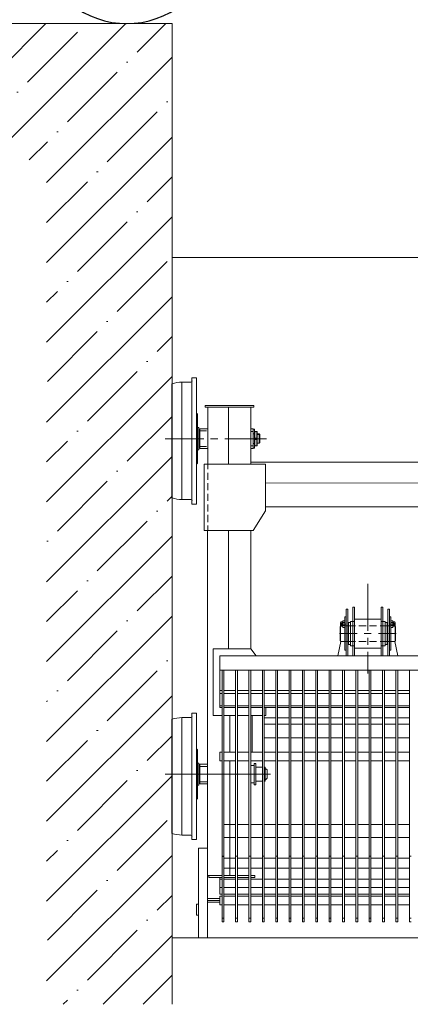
# Model space of a CAD drawing. Header units: millimetres. Extents: x -404827 to -46036, y 267324 to 306977.
# Tile 4 of 55: x -190849 to -189095, y 278818 to 283249. Entities that reach past the tile are written whole.
import ezdxf

# ---------------------------------------------------------------- set-up
doc = ezdxf.new("R2010")
doc.units = ezdxf.units.MM
doc.layers.add('Основная', color=1, linetype='Continuous', lineweight=50)

# ---------------------------------------------------------------- blocks, each defined once
blk = doc.blocks.new('A$C3248a950')
at = {"linetype": 'Continuous', "lineweight": 5}
for p, q in [((2970.9, 2520), (2990.8, 2520)), ((2970.9, 1951.4), (2970.9, 2520)), ((2990.8, 1951.4), (2990.8, 2520)), ((2995.5, 2500.1), (3035.8, 2500.1)), ((3035.8, 2500.1), (3035.8, 1971.3)), ((3081, 2492.9), (3081, 1978.5)), ((2932.2, 2387.5), (2712.9, 2387.5)), ((2726.3, 2387.5), (2726.3, 2131)), ((2826.2, 2387.5), (2826.2, 2131)), ((2919.3, 2387.5), (2919.3, 2131)), ((2965.9, 2355.3), (2970.9, 2360.4)), ((2965.9, 2355.3), (2965.9, 2136)), ((2686.5, 2264.7), (2688.6, 2266.9)), ((2686.5, 2264.7), (2686.5, 2227.1)), ((2698.7, 2265.2), (2686.9, 2265.2)), ((2688.6, 2266.9), (2688.6, 2224.9)), ((2698.7, 2266.9), (2688.6, 2266.9)), ((2698.7, 2277.4), (2698.7, 2214.4)), ((2700, 2278.3), (2700, 2248.6)), ((2705.1, 2278.3), (2708.9, 2271.9)), ((2706.8, 2278.7), (2705.5, 2277.9)), ((2710.6, 2271.9), (2706.8, 2278.7)), ((2710.6, 2288), (2710.6, 2245.7)), ((2716.5, 2288), (2710.6, 2288)), ((2710.6, 2267.7), (2716.5, 2267.7)), ((2716.5, 2290.1), (2726.3, 2290.1)), ((2716.5, 2288), (2716.5, 2203.4)), ((2716.5, 2278.3), (2726.3, 2278.3)), ((2919.3, 2290.1), (2926.1, 2290.1)), ((2926.1, 2290.1), (2955.7, 2290.1)), ((2926.1, 2280.8), (2955.7, 2280.8)), ((2955.7, 2290.1), (2955.7, 2201.7)), ((2955.7, 2280.8), (2960.8, 2280.8)), ((2968.4, 2298.2), (2965.9, 2298.2)), ((2968.4, 2298.2), (2968.4, 2277.4)), ((2968.4, 2261.8), (2968.4, 2230)), ((2656.4, 2245.7), (2843.5, 2245.7)), ((2686.5, 2227.1), (2688.6, 2224.9)), ((2698.7, 2226.2), (2686.9, 2226.2)), ((2688.6, 2224.9), (2698.7, 2224.9)), ((2698.7, 2242.7), (2706.8, 2242.7)), ((2700, 2242.7), (2700, 2213.5)), ((2710.6, 2219.9), (2706.8, 2213.1)), ((2710.6, 2245.7), (2710.6, 2203.4)), ((2710.6, 2224.1), (2716.5, 2224.1)), ((2875.3, 2245.7), (2907, 2245.7)), ((2938.3, 2245.7), (3111.1, 2245.7)), ((2698.7, 2214.4), (2700, 2213.5)), ((2700, 2213.5), (2705.1, 2213.5)), ((2700, 2213.5), (2705.1, 2213.5)), ((2716.5, 2203.4), (2710.6, 2203.4)), ((2716.5, 2213.5), (2726.3, 2213.5)), ((2919.3, 2201.7), (2926.1, 2201.7)), ((2926.1, 2211), (2955.7, 2211)), ((2926.1, 2201.7), (2955.7, 2201.7)), ((2955.7, 2211), (2960.8, 2211)), ((2968.4, 2193.6), (2965.9, 2193.6)), ((2968.4, 2214.4), (2968.4, 2193.6)), ((2919.3, 2131), (2919.3, 2108.1)), ((2965.9, 2136), (2970.9, 2131.4)), ((2919.3, 2092.4), (2919.3, 2060.7)), ((2660.2, 2046.3), (1600.9, 2044.3)), ((2919.3, 2045), (2919.3, 2013.3)), ((2919.3, 1997.6), (2919.3, 1965.9)), ((2919.3, 1949.8), (2919.3, 1918.4)), ((2970.9, 1951.4), (2990.8, 1951.4)), ((2995.5, 1971.3), (3035.8, 1971.3)), ((1096.3, 1938.6), (2660.2, 1938.6)), ((2919.3, 1902.4), (2919.3, 1870.6)), ((2726.3, 1832.1), (2726.3, 1300.3)), ((2826.2, 1832.1), (2826.2, 1300.3)), ((2919.3, 1854.9), (2919.3, 1832.1)), ((2200.9, 1478.1), (2200.9, 1592.8)), ((2103.1, 1478.1), (2111.1, 1478.1)), ((2103.1, 1268.5), (2103.1, 1478.1)), ((2111.1, 1478.1), (2111.1, 1268.5)), ((2133.6, 1488.2), (2133.6, 1268.5)), ((2141.6, 1488.2), (2133.6, 1488.2)), ((2200.9, 1381.1), (2200.9, 1478.1)), ((2268.2, 1488.2), (2260.1, 1488.2)), ((2260.1, 1488.2), (2260.1, 1423.5)), ((2268.2, 1268.5), (2268.2, 1488.2)), ((2290.6, 1478.1), (2290.6, 1268.5)), ((2290.6, 1478.1), (2298.7, 1478.1)), ((2298.7, 1478.1), (2298.7, 1268.5)), ((2086.1, 1421.4), (2086.1, 1401.5)), ((2097.2, 1418.4), (2089.1, 1418.4)), ((2097.2, 1443.4), (2103.1, 1443.4)), ((2097.2, 1293.5), (2097.2, 1443.4)), ((2113.7, 1418.4), (2113.7, 1318.9)), ((2123.4, 1418.4), (2113.7, 1418.4)), ((2124.7, 1423.5), (2133.6, 1423.5)), ((2141.6, 1423.5), (2133.6, 1423.5)), ((2141.6, 1433.2), (2260.1, 1433.2)), ((2141.6, 1303.7), (2141.6, 1423.5)), ((2260.1, 1433.2), (2260.1, 1423.5)), ((2260.1, 1303.7), (2260.1, 1423.5)), ((2268.2, 1423.5), (2260.1, 1423.5)), ((2304.6, 1426.4), (2304.6, 1396.4)), ((2312.6, 1426.4), (2304.6, 1426.4)), ((2304.6, 1418.4), (2312.6, 1418.4)), ((2312.6, 1396.4), (2312.6, 1426.4)), ((2315.6, 1421.4), (2315.6, 1401.5)), ((2078.5, 1403.2), (2076.4, 1400.6)), ((2076.4, 1335.8), (2076.4, 1400.6)), ((2076.8, 1411.2), (2102.2, 1411.2)), ((2086.1, 1411.2), (2089.1, 1412.5)), ((2089.1, 1411.2), (2086.1, 1410.3)), ((2097.2, 1404.4), (2089.1, 1404.4)), ((2091.2, 1396.4), (2097.2, 1396.4)), ((2111.1, 1403.2), (2097.2, 1403.2)), ((2113.7, 1403.2), (2111.1, 1403.2)), ((2145.4, 1403.2), (2113.7, 1403.2)), ((2192.8, 1403.2), (2161.5, 1403.2)), ((2240.7, 1403.2), (2208.9, 1403.2)), ((2288.1, 1403.2), (2256.3, 1403.2)), ((2288.1, 1403.2), (2290.6, 1403.2)), ((2290.6, 1403.2), (2304.6, 1403.2)), ((2324.9, 1411.2), (2299.5, 1411.2)), ((2304.6, 1404.4), (2312.6, 1404.4)), ((2312.6, 1411.2), (2315.6, 1412.5)), ((2315.6, 1411.2), (2312.6, 1410.3)), ((2323.2, 1333.3), (2323.2, 1403.2)), ((2066.2, 1268.5), (2078.9, 1333.3)), ((2153.5, 1368.4), (2073.9, 1368.4)), ((2078.5, 1333.3), (2076.4, 1335.8)), ((2111.1, 1333.3), (2097.2, 1333.3)), ((2111.1, 1333.3), (2113.7, 1333.3)), ((2113.7, 1333.3), (2145.4, 1333.3)), ((2161.5, 1333.3), (2192.8, 1333.3)), ((2216.5, 1368.4), (2185.2, 1368.4)), ((2200.9, 1317.6), (2200.9, 1349.4)), ((2208.9, 1333.3), (2240.7, 1333.3)), ((2327.9, 1368.4), (2248.3, 1368.4)), ((2256.3, 1333.3), (2288.1, 1333.3)), ((2290.6, 1333.3), (2288.1, 1333.3)), ((2290.6, 1333.3), (2304.6, 1333.3)), ((2323.2, 1333.3), (2304.6, 1333.3)), ((2322.8, 1333.3), (2335.5, 1268.5)), ((2323.2, 1333.3), (2325.8, 1335.8)), ((2102.9, 1293.5), (2096.9, 1293.5)), ((2097.2, 1293.5), (2103.1, 1293.5)), ((2124.7, 1313.8), (2133.6, 1313.8)), ((2141.6, 1313.8), (2133.6, 1313.8)), ((2259.9, 1303.7), (2141.4, 1303.7)), ((2141.6, 1268.5), (2141.6, 1313.8)), ((2141.6, 1303.7), (2260.1, 1303.7)), ((2200.7, 1188.9), (2200.7, 1285.9)), ((2200.9, 1188.9), (2200.9, 1285.9)), ((2268.2, 1313.8), (2260.1, 1313.8)), ((2260.1, 1313.8), (2260.1, 1268.5)), ((2304.4, 1293.5), (2298.5, 1293.5)), ((2298.7, 1293.5), (2304.6, 1293.5)), ((2014.1, 72.2), (2014.1, 1203.9)), ((2066.7, 72.2), (2066.7, 1203.9)), ((2074.8, 72.2), (2074.8, 1203.9)), ((2126.6, 72.2), (2126.6, 1203.9)), ((2134.7, 72.2), (2134.7, 1203.9)), ((2187, 72.2), (2187, 1203.9)), ((2195, 72.2), (2195, 1203.9)), ((2246.4, 72.2), (2246.4, 1203.9)), ((2254.4, 72.2), (2254.4, 1203.9)), ((2306.3, 72.2), (2306.3, 1203.9)), ((2314.4, 72.2), (2314.4, 1203.9)), ((2366.5, 72.2), (2366.5, 1203.9)), ((2374.5, 72.2), (2374.5, 1203.9)), ((2426.7, 72.2), (2426.7, 1203.9)), ((2434.8, 72.2), (2434.8, 1203.9)), ((2486.5, 72.2), (2486.5, 1203.9)), ((2494.6, 72.2), (2494.6, 1203.9)), ((2546, 72.2), (2546, 1203.9)), ((2554, 72.2), (2554, 1203.9)), ((2606.6, 72.2), (2606.6, 1203.9)), ((2614.7, 72.2), (2614.7, 1203.9)), ((2666.6, 72.2), (2666.6, 1203.9)), ((2674.6, 72.2), (2674.6, 1203.9)), ((2726.7, 72.2), (2726.7, 1203.9)), ((2734.7, 72.2), (2734.7, 1203.9)), ((2786.6, 72.2), (2786.6, 1203.9)), ((2794.7, 72.2), (2794.7, 1203.9)), ((2847.1, 72.2), (2847.1, 1203.9)), ((2855.1, 72.2), (2855.1, 1203.9)), ((2970.9, 1010.5), (2990.8, 1010.5)), ((2970.9, 441.8), (2970.9, 1010.5)), ((2990.8, 441.8), (2990.8, 1010.5)), ((2995.5, 990.6), (3035.8, 990.6)), ((3035.8, 990.6), (3035.8, 461.7)), ((3081, 983.4), (3081, 468.9)), ((2965.9, 845.8), (2970.9, 850.8)), ((2965.9, 845.8), (2965.9, 626.5)), ((2920.5, 780.6), (2955.7, 780.6)), ((2920.5, 771.3), (2955.7, 771.3)), ((2955.7, 780.6), (2955.7, 692.1)), ((2955.7, 771.3), (2960.8, 771.3)), ((2968.4, 788.6), (2965.9, 788.6)), ((2968.4, 788.6), (2968.4, 767.9)), ((2637.4, 736.1), (3111.1, 736.1)), ((2968.4, 752.2), (2968.4, 720.5)), ((2920.5, 701.4), (2955.7, 701.4)), ((2920.5, 692.1), (2955.7, 692.1)), ((2955.7, 701.4), (2960.8, 701.4)), ((2968.4, 684), (2965.9, 684)), ((2968.4, 704.8), (2968.4, 684)), ((2965.9, 626.5), (2970.9, 621.8)), ((2995.5, 461.7), (3035.8, 461.7)), ((2970.9, 441.8), (2990.8, 441.8))]:
    blk.add_line(p, q, dxfattribs=at)
for points in [[(2932.2, 2387.5), (2932.2, 2395.5), (2712.9, 2395.5), (2712.9, 2387.5)], [(2698.7, 2277.4), (2700, 2278.3), (2705.1, 2278.3), (2708.9, 2271.9)], [(2708.9, 2271.9), (2708.9, 2219.9), (2705.1, 2213.5)], [(2716.5, 2290.1), (2716.5, 2201.7), (2726.3, 2201.7)], [(2965.9, 2295.6), (2960.8, 2295.6), (2960.8, 2196.2), (2965.9, 2196.2)], [(2698.7, 2248.6), (2706.8, 2248.6), (2706.8, 2242.7)], [(2708.9, 2219.9), (2705.5, 2213.9), (2706.8, 2213.1)], [(2920.5, 403.2), (2920.5, 1832.1)], [(2141.6, 1433.2), (2141.6, 1423.5), (2141.6, 1488.2)], [(2078.5, 1403.2), (2078.5, 1419.2), (2079.8, 1421.4), (2086.1, 1421.4)], [(2086.1, 1416.3), (2079.8, 1416.3), (2078.5, 1418)], [(2089.1, 1396.4), (2089.1, 1426.4), (2097.2, 1426.4)], [(2113.7, 1318.9), (2123.4, 1318.9), (2123.4, 1422.6)], [(2124.7, 1423.5), (2123.4, 1422.6), (2123.4, 1418.4)], [(2268.2, 1423.5), (2277.1, 1423.5), (2278.3, 1422.6), (2278.3, 1418.4)], [(2278.3, 1418.4), (2288.1, 1418.4), (2288.1, 1318.9), (2278.3, 1318.9), (2278.3, 1422.6)], [(2298.7, 1443.4), (2304.6, 1443.4), (2304.6, 1293.5)], [(2315.6, 1401.5), (2321.9, 1401.5), (2323.2, 1403.2), (2323.2, 1419.2), (2321.9, 1421.4), (2315.6, 1421.4)], [(2315.6, 1416.3), (2321.9, 1416.3), (2323.2, 1418)], [(2086.1, 1406.1), (2079.8, 1406.1), (2078.5, 1404.4)], [(2097.2, 1333.3), (2078.5, 1333.3), (2078.5, 1403.2)], [(2086.1, 1401.5), (2079.8, 1401.5), (2078.5, 1403.2)], [(2088.3, 1402.3), (2088.3, 1396.4), (2097.2, 1396.4)], [(2304.6, 1396.4), (2313.5, 1396.4), (2313.5, 1402.3)], [(2315.6, 1406.1), (2321.9, 1406.1), (2323.2, 1404.4)], [(2323.2, 1403.2), (2325.8, 1400.6), (2325.8, 1335.8)], [(2124.7, 1313.8), (2123.4, 1314.7), (2123.4, 1318.9)], [(2268.2, 1313.8), (2277.1, 1313.8), (2278.3, 1314.7), (2278.3, 1318.9)], [(2726.3, 1300.3), (2703.1, 1268.5)], [(2726.3, 1300.3), (2703.1, 1268.5)], [(2726.3, 1300.3), (2895.2, 1300.3), (2895.2, 1000)], [(2865.7, 1268.5), (976, 1268.5), (976, 1203.9), (976, 1036.5)], [(2855.1, 1036.5), (2865.7, 1036.5), (2865.7, 1268.5)], [(2865.7, 1203.9), (976, 1203.9)], [(2546, 1098.5), (2494.6, 1098.5)], [(2606.6, 1098.5), (2554, 1098.5)], [(2666.6, 1098.5), (2614.7, 1098.5)], [(2726.7, 1098.5), (2674.6, 1098.5)], [(2786.6, 1098.5), (2734.7, 1098.5)], [(2847.1, 1098.5), (2794.7, 1098.5)], [(2865.7, 1098.5), (2855.1, 1098.5)], [(2546, 1044), (2494.6, 1044)], [(2546, 1036.5), (2494.6, 1036.5)], [(2606.6, 1044), (2554, 1044)], [(2606.6, 1036.5), (2554, 1036.5)], [(2666.6, 1044), (2614.7, 1044)], [(2666.6, 1036.5), (2614.7, 1036.5)], [(2666.6, 1000), (2659.4, 1000), (2659.4, 1036.5)], [(2726.7, 1044), (2674.6, 1044)], [(2726.7, 1036.5), (2674.6, 1036.5)], [(2786.6, 1044), (2734.7, 1044)], [(2786.6, 1036.5), (2734.7, 1036.5)], [(2847.1, 1044), (2794.7, 1044)], [(2847.1, 1036.5), (2794.7, 1036.5)], [(2865.7, 1044), (2855.1, 1044)], [(2546, 988.9), (2494.6, 988.9)], [(2606.6, 988.9), (2554, 988.9)], [(2666.6, 988.9), (2614.7, 988.9)], [(2726.7, 1000), (2674.6, 1000)], [(2719.8, 1000), (2719.8, 835.5)], [(2786.6, 1000), (2734.7, 1000)], [(2847.1, 1000), (2794.7, 1000)], [(2820.9, 1000), (2820.9, 835.5)], [(2895.2, 1000), (2855.1, 1000)], [(2546, 961.4), (2494.6, 961.4)], [(2606.6, 961.4), (2554, 961.4)], [(2666.6, 961.4), (2614.7, 961.4)], [(2546, 899.7), (2494.6, 899.7)], [(2606.6, 899.7), (2554, 899.7)], [(2666.6, 899.7), (2614.7, 899.7)], [(2546, 835.5), (2494.6, 835.5)], [(2606.6, 835.5), (2554, 835.5)], [(2666.6, 835.5), (2614.7, 835.5)], [(2726.7, 835.5), (2674.6, 835.5)], [(2786.6, 835.5), (2734.7, 835.5)], [(2847.1, 835.5), (2794.7, 835.5)], [(2865.7, 835.5), (2855.1, 835.5)], [(2865.7, 795.8), (2865.7, 835.5)], [(2662.1, 759.9), (2659, 759.9), (2653.3, 754.9), (2653.3, 736.1)], [(2666.6, 767.2), (2662.1, 767.2), (2662.1, 736.1)], [(2703.6, 767.2), (2674.6, 767.2)], [(2710.9, 775.7), (2710.9, 783.9), (2703.6, 783.9), (2703.6, 736.1)], [(2726.7, 775.7), (2710.9, 775.7), (2710.9, 696.5), (2726.7, 696.5)], [(2847.1, 795.8), (2794.7, 795.8)], [(2820.9, 795.8), (2820.9, 280.9)], [(2865.7, 795.8), (2855.1, 795.8)], [(2965.9, 786.1), (2960.8, 786.1), (2960.8, 686.6), (2965.9, 686.6)], [(2662.1, 712.3), (2659, 712.3), (2653.3, 717.4), (2653.3, 736.1)], [(2666.6, 705.1), (2662.1, 705.1), (2662.1, 736.1)], [(2710.9, 696.5), (2710.9, 688.3), (2703.6, 688.3), (2703.6, 736.1)], [(2703.6, 705.1), (2674.6, 705.1)], [(2926.1, 403.2), (2961.1, 403.2), (2961.1, 0), (2920.5, 0), (2920.5, 403.2), (2926.1, 403.2)], [(2014.1, 367.2), (2006, 367.2)], [(2074.8, 367.2), (2066.7, 367.2)], [(2134.7, 367.2), (2126.6, 367.2)], [(2195, 367.2), (2187, 367.2)], [(2254.4, 367.2), (2246.4, 367.2)], [(2314.4, 367.2), (2306.3, 367.2)], [(2374.5, 367.2), (2366.5, 367.2)], [(2434.8, 367.2), (2426.7, 367.2)], [(2494.6, 367.2), (2486.5, 367.2)], [(2554, 367.2), (2546, 367.2)], [(2614.7, 367.2), (2606.6, 367.2)], [(2674.6, 367.2), (2666.6, 367.2)], [(2734.7, 367.2), (2726.7, 367.2)], [(2794.7, 367.2), (2786.6, 367.2)], [(2855.1, 367.2), (2847.1, 367.2)], [(2855.1, 365), (2847.1, 365)], [(2709, 280.9), (2726.7, 280.9)], [(2709, 271.2), (2709, 280.9)], [(2709, 271.2), (2726.7, 271.2)], [(2734.7, 280.9), (2786.6, 280.9)], [(2734.7, 271.2), (2786.6, 271.2)], [(2794.7, 280.9), (2847.1, 280.9)], [(2794.7, 271.2), (2847.1, 271.2)], [(2855.1, 280.9), (2920.5, 280.9)], [(2855.1, 271.2), (2915.1, 271.2)], [(2865.7, 196.5), (2865.7, 271.2)], [(2915.1, 271.2), (2915.1, 280.9)], [(2546, 264.2), (2494.6, 264.2)], [(2546, 225.5), (2494.6, 225.5)], [(2606.6, 264.2), (2554, 264.2)], [(2606.6, 225.5), (2554, 225.5)], [(2666.6, 264.2), (2614.7, 264.2)], [(2666.6, 225.5), (2614.7, 225.5)], [(2726.7, 264.2), (2674.6, 264.2)], [(2726.7, 225.5), (2674.6, 225.5)], [(2786.6, 264.2), (2734.7, 264.2)], [(2786.6, 225.5), (2734.7, 225.5)], [(2847.1, 264.2), (2794.7, 264.2)], [(2847.1, 225.5), (2794.7, 225.5)], [(2865.7, 264.2), (2855.1, 264.2)], [(2865.7, 225.5), (2855.1, 225.5)], [(2546, 196.5), (2494.6, 196.5)], [(2546, 186.7), (2494.6, 186.7)], [(2606.6, 196.5), (2554, 196.5)], [(2606.6, 186.7), (2554, 186.7)], [(2666.6, 196.5), (2614.7, 196.5)], [(2666.6, 186.7), (2614.7, 186.7)], [(2726.7, 196.5), (2674.6, 196.5)], [(2726.7, 186.7), (2674.6, 186.7)], [(2786.6, 196.5), (2734.7, 196.5)], [(2786.6, 186.7), (2734.7, 186.7)], [(2847.1, 196.5), (2794.7, 196.5)], [(2847.1, 186.7), (2794.7, 186.7)], [(2865.7, 196.5), (2855.1, 196.5)], [(2865.7, 186.7), (2855.1, 186.7)], [(2865.7, 148.6), (2865.7, 186.7)], [(2546, 148.6), (2494.6, 148.6)], [(2606.6, 148.6), (2554, 148.6)], [(2666.6, 148.6), (2614.7, 148.6)], [(2726.7, 148.6), (2674.6, 148.6)], [(2786.6, 148.6), (2734.7, 148.6)], [(2847.1, 148.6), (2794.7, 148.6)], [(2865.7, 148.6), (2855.1, 148.6)], [(2920.5, 176.2), (2865.7, 176.2)], [(2920.5, 167.6), (2865.7, 167.6)], [(2865.7, 159.5), (2920.5, 159.5)], [(2014.1, 88.3), (2006, 88.3)], [(2014.1, 72.2), (2006, 72.2)], [(2074.8, 88.3), (2066.7, 88.3)], [(2074.8, 72.2), (2066.7, 72.2)], [(2134.7, 88.3), (2126.6, 88.3)], [(2134.7, 72.2), (2126.6, 72.2)], [(2195, 88.3), (2187, 88.3)], [(2195, 72.2), (2187, 72.2)], [(2254.4, 88.3), (2246.4, 88.3)], [(2254.4, 72.2), (2246.4, 72.2)], [(2314.4, 88.3), (2306.3, 88.3)], [(2314.4, 72.2), (2306.3, 72.2)], [(2374.5, 88.3), (2366.5, 88.3)], [(2374.5, 72.2), (2366.5, 72.2)], [(2434.8, 88.3), (2426.7, 88.3)], [(2434.8, 72.2), (2426.7, 72.2)], [(2494.6, 88.3), (2486.5, 88.3)], [(2494.6, 72.2), (2486.5, 72.2)], [(2554, 88.3), (2546, 88.3)], [(2554, 72.2), (2546, 72.2)], [(2614.7, 88.3), (2606.6, 88.3)], [(2614.7, 72.2), (2606.6, 72.2)], [(2674.6, 88.3), (2666.6, 88.3)], [(2674.6, 72.2), (2666.6, 72.2)], [(2734.7, 88.3), (2726.7, 88.3)], [(2734.7, 72.2), (2726.7, 72.2)], [(2794.7, 88.3), (2786.6, 88.3)], [(2794.7, 72.2), (2786.6, 72.2)], [(2855.1, 88.3), (2847.1, 88.3)], [(2855.1, 72.2), (2847.1, 72.2)]]:
    blk.add_lwpolyline(points, dxfattribs=at)
at = {"lineweight": 5}
for points in [[(1600.9, 2139.4), (2726.3, 2139.4)], [(2066.7, 1112.9), (2014.1, 1112.9)], [(2126.6, 1112.9), (2074.8, 1112.9)], [(2187, 1112.9), (2134.7, 1112.9)], [(2246.4, 1112.9), (2195, 1112.9)], [(2306.3, 1112.9), (2254.4, 1112.9)], [(2366.5, 1112.9), (2314.4, 1112.9)], [(2426.7, 1112.9), (2374.5, 1112.9)], [(2486.5, 1112.9), (2434.8, 1112.9)], [(2546, 1112.9), (2494.6, 1112.9)], [(2606.6, 1112.9), (2554, 1112.9)], [(2666.6, 1112.9), (2614.7, 1112.9)], [(2726.7, 1112.9), (2674.6, 1112.9)], [(2786.6, 1112.9), (2734.7, 1112.9)], [(2847.1, 1112.9), (2794.7, 1112.9)], [(2865.7, 1112.9), (2855.1, 1112.9)], [(2066.7, 1098.5), (2014.1, 1098.5)], [(2126.6, 1098.5), (2074.8, 1098.5)], [(2187, 1098.5), (2134.7, 1098.5)], [(2246.4, 1098.5), (2195, 1098.5)], [(2306.3, 1098.5), (2254.4, 1098.5)], [(2366.5, 1098.5), (2314.4, 1098.5)], [(2426.7, 1098.5), (2374.5, 1098.5)], [(2486.5, 1098.5), (2434.8, 1098.5)], [(2066.7, 1044), (2014.1, 1044)], [(2066.7, 1036.5), (2014.1, 1036.5)], [(2126.6, 1044), (2074.8, 1044)], [(2126.6, 1036.5), (2074.8, 1036.5)], [(2187, 1044), (2134.7, 1044)], [(2187, 1036.5), (2134.7, 1036.5)], [(2246.4, 1044), (2195, 1044)], [(2246.4, 1036.5), (2195, 1036.5)], [(2306.3, 1044), (2254.4, 1044)], [(2306.3, 1036.5), (2254.4, 1036.5)], [(2366.5, 1044), (2314.4, 1044)], [(2366.5, 1036.5), (2314.4, 1036.5)], [(2426.7, 1044), (2374.5, 1044)], [(2426.7, 1036.5), (2374.5, 1036.5)], [(2486.5, 1044), (2434.8, 1044)], [(2486.5, 1036.5), (2434.8, 1036.5)], [(2066.7, 988.9), (2014.1, 988.9)], [(2126.6, 988.9), (2074.8, 988.9)], [(2187, 988.9), (2134.7, 988.9)], [(2246.4, 988.9), (2195, 988.9)], [(2306.3, 988.9), (2254.4, 988.9)], [(2366.5, 988.9), (2314.4, 988.9)], [(2426.7, 988.9), (2374.5, 988.9)], [(2486.5, 988.9), (2434.8, 988.9)], [(2066.7, 961.4), (2014.1, 961.4)], [(2126.6, 961.4), (2074.8, 961.4)], [(2187, 961.4), (2134.7, 961.4)], [(2246.4, 961.4), (2195, 961.4)], [(2306.3, 961.4), (2254.4, 961.4)], [(2366.5, 961.4), (2314.4, 961.4)], [(2426.7, 961.4), (2374.5, 961.4)], [(2486.5, 961.4), (2434.8, 961.4)], [(2066.7, 899.7), (2014.1, 899.7)], [(2126.6, 899.7), (2074.8, 899.7)], [(2187, 899.7), (2134.7, 899.7)], [(2246.4, 899.7), (2195, 899.7)], [(2306.3, 899.7), (2254.4, 899.7)], [(2366.5, 899.7), (2314.4, 899.7)], [(2426.7, 899.7), (2374.5, 899.7)], [(2486.5, 899.7), (2434.8, 899.7)], [(2066.7, 835.5), (2014.1, 835.5)], [(2126.6, 835.5), (2074.8, 835.5)], [(2187, 835.5), (2134.7, 835.5)], [(2246.4, 835.5), (2195, 835.5)], [(2306.3, 835.5), (2254.4, 835.5)], [(2366.5, 835.5), (2314.4, 835.5)], [(2426.7, 835.5), (2374.5, 835.5)], [(2486.5, 835.5), (2434.8, 835.5)], [(2066.7, 795.8), (2014.1, 795.8)], [(2126.6, 795.8), (2074.8, 795.8)], [(2187, 795.8), (2134.7, 795.8)], [(2246.4, 795.8), (2195, 795.8)], [(2306.3, 795.8), (2254.4, 795.8)], [(2366.5, 795.8), (2314.4, 795.8)], [(2426.7, 795.8), (2374.5, 795.8)], [(2486.5, 795.8), (2434.8, 795.8)], [(2546, 795.8), (2494.6, 795.8)], [(2606.6, 795.8), (2554, 795.8)], [(2666.6, 795.8), (2614.7, 795.8)], [(2726.7, 795.8), (2674.6, 795.8)], [(2786.6, 795.8), (2734.7, 795.8)], [(2066.7, 509.3), (2014.1, 509.3)], [(2126.6, 509.3), (2074.8, 509.3)], [(2187, 509.3), (2134.7, 509.3)], [(2246.4, 509.3), (2195, 509.3)], [(2306.3, 509.3), (2254.4, 509.3)], [(2366.5, 509.3), (2314.4, 509.3)], [(2426.7, 509.3), (2374.5, 509.3)], [(2486.5, 509.3), (2434.8, 509.3)], [(2546, 509.3), (2494.6, 509.3)], [(2606.6, 509.3), (2554, 509.3)], [(2666.6, 509.3), (2614.7, 509.3)], [(2726.7, 509.3), (2674.6, 509.3)], [(2786.6, 509.3), (2734.7, 509.3)], [(2847.1, 509.3), (2794.7, 509.3)], [(2066.7, 450.7), (2014.1, 450.7)], [(2126.6, 450.7), (2074.8, 450.7)], [(2187, 450.7), (2134.7, 450.7)], [(2246.4, 450.7), (2195, 450.7)], [(2306.3, 450.7), (2254.4, 450.7)], [(2366.5, 450.7), (2314.4, 450.7)], [(2426.7, 450.7), (2374.5, 450.7)], [(2486.5, 450.7), (2434.8, 450.7)], [(2546, 450.7), (2494.6, 450.7)], [(2606.6, 450.7), (2554, 450.7)], [(2666.6, 450.7), (2614.7, 450.7)], [(2726.7, 450.7), (2674.6, 450.7)], [(2786.6, 450.7), (2734.7, 450.7)], [(2847.1, 450.7), (2794.7, 450.7)], [(2066.7, 358.3), (2014.1, 358.3)], [(2126.6, 358.3), (2074.8, 358.3)], [(2187, 358.3), (2134.7, 358.3)], [(2246.4, 358.3), (2195, 358.3)], [(2306.3, 358.3), (2254.4, 358.3)], [(2366.5, 358.3), (2314.4, 358.3)], [(2426.7, 358.3), (2374.5, 358.3)], [(2486.5, 358.3), (2434.8, 358.3)], [(2546, 358.3), (2494.6, 358.3)], [(2606.6, 358.3), (2554, 358.3)], [(2666.6, 358.3), (2614.7, 358.3)], [(2726.7, 358.3), (2674.6, 358.3)], [(2786.6, 358.3), (2734.7, 358.3)], [(2847.1, 358.3), (2794.7, 358.3)], [(2066.7, 313.9), (2014.1, 313.9)], [(2126.6, 313.9), (2074.8, 313.9)], [(2187, 313.9), (2134.7, 313.9)], [(2246.4, 313.9), (2195, 313.9)], [(2306.3, 313.9), (2254.4, 313.9)], [(2366.5, 313.9), (2314.4, 313.9)], [(2426.7, 313.9), (2374.5, 313.9)], [(2486.5, 313.9), (2434.8, 313.9)], [(2546, 313.9), (2494.6, 313.9)], [(2606.6, 313.9), (2554, 313.9)], [(2666.6, 313.9), (2614.7, 313.9)], [(2726.7, 313.9), (2674.6, 313.9)], [(2786.6, 313.9), (2734.7, 313.9)], [(2847.1, 313.9), (2794.7, 313.9)], [(2066.7, 264.2), (2014.1, 264.2)], [(2066.7, 225.5), (2014.1, 225.5)], [(2126.6, 264.2), (2074.8, 264.2)], [(2126.6, 225.5), (2074.8, 225.5)], [(2187, 264.2), (2134.7, 264.2)], [(2187, 225.5), (2134.7, 225.5)], [(2246.4, 264.2), (2195, 264.2)], [(2246.4, 225.5), (2195, 225.5)], [(2306.3, 264.2), (2254.4, 264.2)], [(2306.3, 225.5), (2254.4, 225.5)], [(2366.5, 264.2), (2314.4, 264.2)], [(2366.5, 225.5), (2314.4, 225.5)], [(2426.7, 264.2), (2374.5, 264.2)], [(2426.7, 225.5), (2374.5, 225.5)], [(2486.5, 264.2), (2434.8, 264.2)], [(2486.5, 225.5), (2434.8, 225.5)], [(2066.7, 196.5), (2014.1, 196.5)], [(2066.7, 186.7), (2014.1, 186.7)], [(2126.6, 196.5), (2074.8, 196.5)], [(2126.6, 186.7), (2074.8, 186.7)], [(2187, 196.5), (2134.7, 196.5)], [(2187, 186.7), (2134.7, 186.7)], [(2246.4, 196.5), (2195, 196.5)], [(2246.4, 186.7), (2195, 186.7)], [(2306.3, 196.5), (2254.4, 196.5)], [(2306.3, 186.7), (2254.4, 186.7)], [(2366.5, 196.5), (2314.4, 196.5)], [(2366.5, 186.7), (2314.4, 186.7)], [(2426.7, 196.5), (2374.5, 196.5)], [(2426.7, 186.7), (2374.5, 186.7)], [(2486.5, 196.5), (2434.8, 196.5)], [(2486.5, 186.7), (2434.8, 186.7)], [(2066.7, 148.6), (2014.1, 148.6)], [(2126.6, 148.6), (2074.8, 148.6)], [(2187, 148.6), (2134.7, 148.6)], [(2246.4, 148.6), (2195, 148.6)], [(2306.3, 148.6), (2254.4, 148.6)], [(2366.5, 148.6), (2314.4, 148.6)], [(2426.7, 148.6), (2374.5, 148.6)], [(2486.5, 148.6), (2434.8, 148.6)]]:
    blk.add_lwpolyline(points, dxfattribs=at)
at = {"linetype": 'Continuous', "lineweight": 5}
for points in [[(2660.2, 1920.5), (2716.5, 1832.1), (2935.8, 1832.1), (2935.8, 2131), (2660.2, 2131)], [(2089.1, 1420.5), (2086.1, 1420.5), (2086.1, 1402.3), (2089.1, 1402.3)], [(2312.6, 1402.3), (2315.6, 1402.3), (2315.6, 1420.5), (2312.6, 1420.5)], [(2970.8, 151.4), (2961.1, 151.4), (2961.1, 102.2), (2970.8, 102.2)]]:
    blk.add_lwpolyline(points, close=True, dxfattribs=at)
for points in [[(2995.3, 2500.6), (2992.6, 2500.6), (2990.4, 2502.7), (2990.4, 2505.4)], [(3035.5, 2500.1), (3050.9, 2500.1), (3066.2, 2497.7), (3080.8, 2492.9)], [(2990.4, 1966.4), (2990.4, 1969.1), (2992.6, 1971.3), (2995.3, 1971.3)], [(3080.8, 1979), (3066.2, 1974.1), (3050.9, 1971.7), (3035.5, 1971.7)], [(2080, 1416.3), (2078.6, 1413.2), (2078.6, 1409.6), (2080, 1406.5)], [(2322.1, 1406.5), (2323.6, 1409.6), (2323.6, 1413.2), (2322.1, 1416.3)], [(2995.3, 991), (2992.6, 991), (2990.4, 993.2), (2990.4, 995.9)], [(3035.5, 990.6), (3050.9, 990.6), (3066.2, 988.1), (3080.8, 983.3)], [(2990.4, 456.8), (2990.4, 459.5), (2992.6, 461.7), (2995.3, 461.7)], [(3080.8, 469.4), (3066.2, 464.6), (3050.9, 462.1), (3035.5, 462.1)]]:
    blk.add_open_spline(points, degree=3, dxfattribs=at)
at = {"layer": 'Defpoints', "color": 4, "lineweight": 5}
blk.add_lwpolyline([(-3080, 0), (3080, 0), (3080, 3061), (-3080, 3061), (-3080, 0)], dxfattribs=at)

msp = doc.modelspace()

# ---------------------------------------------------------------- hatches: boundary and pattern name
at = {"layer": 'Основная', "lineweight": 20}
h = msp.add_hatch(dxfattribs=at)
h.set_pattern_fill('ANSI35', scale=40)
h.set_pattern_definition([(45, (-130557.64, 0), (-179.60512, 179.60512), []), (45, (-130378.04, 0), (-179.60512, 179.60512), [317.5, -63.5, 0, -63.5])])
h.paths.add_polyline_path([(-194082.191, 282617.318), (-194082.191, 283231.011), (-190164.564, 283231.011), (-190164.564, 278818.094), (-190728.491, 278818.094), (-190728.491, 282617.318)])

# ---------------------------------------------------------------- linework, layer by layer
msp.add_arc((-190368.154, 283634.79), 403.78, 153.946422, 26.053578)
at = {"layer": 'Основная', "color": 7, "lineweight": 20}
msp.add_line((-190164.564, 278818.094), (-190164.564, 283231.011), dxfattribs=at)
msp.add_lwpolyline([(-194082.191, 283231.011), (-190164.564, 283231.011)], dxfattribs=at)

# ---------------------------------------------------------------- block references
at = {"xscale": -1}
msp.add_blockref('A$C3248a950', (-187084.564, 279117.527), dxfattribs=at)

doc.saveas('drawing.dxf')
